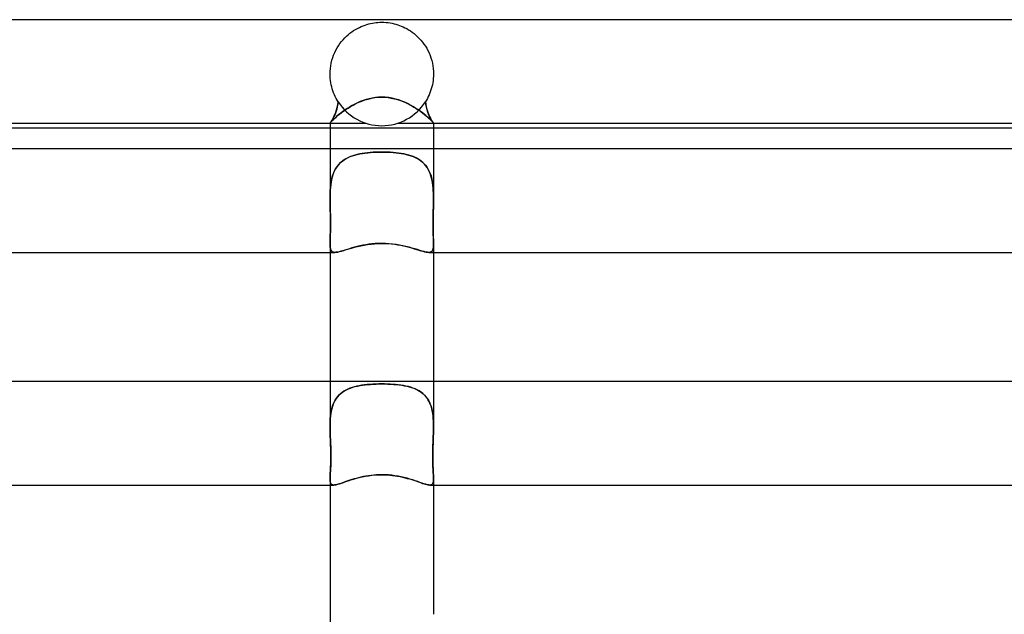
# Model space of a CAD drawing. Header units: millimetres. Extents: x -247 to 247, y -2 to 180.
# Tile 42 of 58: x -14 to 24, y 157 to 180. Entities that reach past the tile are written whole.
import ezdxf

# ---------------------------------------------------------------- set-up
doc = ezdxf.new("R2010")
doc.units = ezdxf.units.MM
doc.layers.add('HIDDEN', color=7, linetype='Continuous')
doc.layers.add('THICK', color=7, linetype='Continuous')

msp = doc.modelspace()

# ---------------------------------------------------------------- linework, layer by layer
at = {"layer": 'HIDDEN'}
for p, q in [((-0.941, 179.665), (-0.867, 179.702)), ((-0.867, 179.702), (-0.793, 179.736)), ((-0.793, 179.736), (-0.719, 179.766)), ((-0.719, 179.766), (-0.646, 179.793)), ((-0.646, 179.793), (-0.573, 179.816)), ((-0.573, 179.816), (-0.501, 179.836)), ((-0.501, 179.836), (-0.43, 179.853)), ((-0.43, 179.853), (-0.36, 179.867)), ((-0.36, 179.867), (-0.29, 179.879)), ((-0.29, 179.879), (-0.221, 179.888)), ((-0.221, 179.888), (-0.148, 179.894)), ((-0.148, 179.894), (-0.074, 179.899)), ((-0.074, 179.899), (0, 179.9)), ((0, 179.9), (0.083, 179.898)), ((0.083, 179.898), (0.165, 179.893)), ((0.165, 179.893), (0.244, 179.885)), ((0.244, 179.885), (0.323, 179.874)), ((0.323, 179.874), (0.399, 179.86)), ((0.399, 179.86), (0.474, 179.843)), ((0.474, 179.843), (0.546, 179.824)), ((0.546, 179.824), (0.615, 179.803)), ((0.615, 179.803), (0.682, 179.78)), ((0.682, 179.78), (0.751, 179.754)), ((0.751, 179.754), (0.821, 179.724)), ((0.821, 179.724), (0.892, 179.69)), ((-1.434, 179.294), (-1.368, 179.359)), ((-1.368, 179.359), (-1.3, 179.42)), ((-1.3, 179.42), (-1.231, 179.477)), ((-1.231, 179.477), (-1.16, 179.529)), ((-1.16, 179.529), (-1.088, 179.578)), ((-1.088, 179.578), (-1.015, 179.624)), ((-1.015, 179.624), (-0.941, 179.665)), ((0.892, 179.69), (0.963, 179.653)), ((0.963, 179.653), (1.034, 179.612)), ((1.034, 179.612), (1.106, 179.566)), ((1.106, 179.566), (1.177, 179.517)), ((1.177, 179.517), (1.248, 179.463)), ((1.248, 179.463), (1.318, 179.404)), ((1.318, 179.404), (1.386, 179.342)), ((1.386, 179.342), (1.451, 179.277)), ((-1.728, 178.908), (-1.675, 178.993)), ((-1.675, 178.993), (-1.619, 179.074)), ((-1.619, 179.074), (-1.56, 179.151)), ((-1.56, 179.151), (-1.498, 179.225)), ((-1.498, 179.225), (-1.434, 179.294)), ((1.451, 179.277), (1.514, 179.207)), ((1.514, 179.207), (1.574, 179.134)), ((1.574, 179.134), (1.631, 179.057)), ((1.631, 179.057), (1.686, 178.976)), ((1.686, 178.976), (1.737, 178.892)), ((-1.898, 178.531), (-1.862, 178.63)), ((-1.862, 178.63), (-1.821, 178.726)), ((-1.821, 178.726), (-1.776, 178.819)), ((-1.776, 178.819), (-1.728, 178.908)), ((1.737, 178.892), (1.784, 178.804)), ((1.784, 178.804), (1.827, 178.713)), ((1.827, 178.713), (1.866, 178.618)), ((1.866, 178.618), (1.901, 178.521)), ((-1.989, 178.11), (-1.975, 178.218)), ((-1.975, 178.218), (-1.954, 178.324)), ((-1.954, 178.324), (-1.929, 178.429)), ((-1.929, 178.429), (-1.898, 178.531)), ((1.901, 178.521), (1.931, 178.421)), ((1.931, 178.421), (1.956, 178.318)), ((1.956, 178.318), (1.975, 178.213)), ((1.975, 178.213), (1.989, 178.107)), ((-2, 177.933), (-1.999, 177.95)), ((-2, 177.917), (-2, 177.933)), ((-2, 177.9), (-2, 177.917)), ((-1.998, 177.815), (-2, 177.9)), ((-1.999, 177.967), (-1.998, 177.983)), ((-1.999, 177.95), (-1.999, 177.967)), ((-1.998, 177.983), (-1.997, 178)), ((-1.993, 177.73), (-1.998, 177.815)), ((-1.997, 178), (-1.989, 178.11)), ((1.989, 178.107), (1.997, 178)), ((1.998, 177.814), (1.993, 177.729)), ((1.997, 178), (1.998, 177.983)), ((1.998, 177.983), (1.999, 177.967)), ((2, 177.9), (1.998, 177.814)), ((1.999, 177.967), (1.999, 177.95)), ((1.999, 177.95), (2, 177.933)), ((2, 177.933), (2, 177.917)), ((2, 177.917), (2, 177.9)), ((-1.984, 177.645), (-1.993, 177.73)), ((-1.971, 177.561), (-1.984, 177.645)), ((-1.955, 177.479), (-1.971, 177.561)), ((-1.936, 177.398), (-1.955, 177.479)), ((1.955, 177.478), (1.936, 177.398)), ((1.971, 177.56), (1.955, 177.478)), ((1.984, 177.644), (1.971, 177.56)), ((1.993, 177.729), (1.984, 177.644)), ((-1.914, 177.319), (-1.936, 177.398)), ((-1.889, 177.242), (-1.914, 177.319)), ((-1.861, 177.167), (-1.889, 177.242)), ((-1.831, 177.095), (-1.861, 177.167)), ((-1.798, 177.024), (-1.831, 177.095)), ((1.83, 177.094), (1.798, 177.024)), ((1.861, 177.167), (1.83, 177.094)), ((1.889, 177.242), (1.861, 177.167)), ((1.914, 177.319), (1.889, 177.242)), ((1.936, 177.398), (1.914, 177.319)), ((-1.763, 176.956), (-1.798, 177.024)), ((-1.726, 176.89), (-1.763, 176.956)), ((-1.687, 176.826), (-1.726, 176.89)), ((-1.725, 176.61), (-1.704, 176.714)), ((-1.702, 176.727), (-1.72, 176.632)), ((-1.704, 176.714), (-1.687, 176.826)), ((-1.687, 176.826), (-1.702, 176.727)), ((-1.205, 176.643), (-1.104, 176.7)), ((-1.104, 176.7), (-0.998, 176.754)), ((-0.998, 176.754), (-0.888, 176.805)), ((-0.888, 176.805), (-0.773, 176.852)), ((-0.773, 176.852), (-0.654, 176.895)), ((-0.654, 176.895), (-0.529, 176.932)), ((-0.529, 176.932), (-0.401, 176.962)), ((-0.401, 176.962), (-0.268, 176.984)), ((-0.268, 176.984), (-0.134, 176.998)), ((-0.134, 176.998), (0, 177.003)), ((0, 177.003), (0.122, 176.999)), ((0.122, 176.999), (0.244, 176.987)), ((0.244, 176.987), (0.366, 176.969)), ((0.366, 176.969), (0.486, 176.943)), ((0.486, 176.943), (0.604, 176.91)), ((0.604, 176.91), (0.719, 176.872)), ((0.719, 176.872), (0.831, 176.829)), ((0.831, 176.829), (0.94, 176.782)), ((0.94, 176.782), (1.044, 176.731)), ((1.044, 176.731), (1.146, 176.677)), ((1.146, 176.677), (1.243, 176.62)), ((1.726, 176.889), (1.687, 176.826)), ((1.704, 176.714), (1.687, 176.826)), ((1.687, 176.826), (1.702, 176.727)), ((1.702, 176.727), (1.72, 176.632)), ((1.725, 176.61), (1.704, 176.714)), ((1.763, 176.955), (1.726, 176.889)), ((1.798, 177.024), (1.763, 176.955)), ((-1.866, 176.217), (-1.837, 176.28)), ((-1.821, 176.315), (-1.85, 176.252)), ((-1.837, 176.28), (-1.807, 176.351)), ((-1.794, 176.385), (-1.821, 176.315)), ((-1.807, 176.351), (-1.778, 176.429)), ((-1.767, 176.461), (-1.794, 176.385)), ((-1.778, 176.429), (-1.75, 176.515)), ((-1.769, 176.234), (-1.706, 176.288)), ((-1.742, 176.544), (-1.767, 176.461)), ((-1.75, 176.515), (-1.725, 176.61)), ((-1.72, 176.632), (-1.742, 176.544)), ((-1.706, 176.288), (-1.637, 176.345)), ((-1.637, 176.345), (-1.562, 176.404)), ((-1.562, 176.404), (-1.481, 176.464)), ((-1.481, 176.464), (-1.394, 176.524)), ((-1.394, 176.524), (-1.302, 176.584)), ((-1.302, 176.584), (-1.205, 176.643)), ((1.243, 176.62), (1.335, 176.563)), ((1.335, 176.563), (1.423, 176.504)), ((1.423, 176.504), (1.506, 176.445)), ((1.506, 176.445), (1.584, 176.387)), ((1.584, 176.387), (1.656, 176.33)), ((1.656, 176.33), (1.721, 176.275)), ((1.72, 176.632), (1.742, 176.544)), ((1.721, 176.275), (1.78, 176.224)), ((1.75, 176.515), (1.725, 176.61)), ((1.742, 176.544), (1.767, 176.461)), ((1.778, 176.429), (1.75, 176.515)), ((1.767, 176.461), (1.794, 176.385)), ((1.807, 176.351), (1.778, 176.429)), ((1.794, 176.385), (1.821, 176.315)), ((1.837, 176.28), (1.807, 176.351)), ((1.821, 176.315), (1.85, 176.252)), ((1.866, 176.217), (1.837, 176.28)), ((-2, 176), (-1.995, 176.006)), ((-1.995, 176.005), (-2, 176)), ((-2, 176), (-1.997, 176.005)), ((-2, 176), (-2, 176)), ((-2, 176), (-2, 176)), ((-2, 176), (-2, 176)), ((-2, 176), (-2, 176)), ((-2, 176), (-2, 176)), ((-2, 176), (-2, 176)), ((-2, 176), (-2, 176)), ((-2, 176), (-2, 176)), ((-2, 176), (-2, 176)), ((-2, 176), (-2, 176)), ((-2, 176), (-2, 176)), ((-2, 176), (-2, 176)), ((-2, 176), (-0.625, 176)), ((-1.997, 176.005), (-1.987, 176.017)), ((-1.995, 176.006), (-1.984, 176.02)), ((-1.985, 176.018), (-1.995, 176.005)), ((-1.987, 176.017), (-1.969, 176.037)), ((-1.97, 176.039), (-1.985, 176.018)), ((-1.984, 176.02), (-1.968, 176.043)), ((-1.952, 176.067), (-1.97, 176.039)), ((-1.969, 176.037), (-1.945, 176.065)), ((-1.968, 176.043), (-1.947, 176.074)), ((-1.929, 176.102), (-1.952, 176.067)), ((-1.947, 176.074), (-1.922, 176.114)), ((-1.945, 176.065), (-1.912, 176.099)), ((-1.904, 176.145), (-1.929, 176.102)), ((-1.922, 176.114), (-1.895, 176.162)), ((-1.912, 176.099), (-1.872, 176.139)), ((-1.878, 176.195), (-1.904, 176.145)), ((-1.895, 176.162), (-1.866, 176.217)), ((-1.85, 176.252), (-1.878, 176.195)), ((-1.872, 176.139), (-1.824, 176.184)), ((-1.824, 176.184), (-1.769, 176.234)), ((0.625, 176), (2, 176)), ((1.78, 176.224), (1.833, 176.176)), ((1.833, 176.176), (1.878, 176.132)), ((1.85, 176.252), (1.878, 176.195)), ((1.895, 176.162), (1.866, 176.217)), ((1.878, 176.195), (1.904, 176.145)), ((1.878, 176.132), (1.917, 176.094)), ((1.922, 176.114), (1.895, 176.162)), ((1.904, 176.145), (1.929, 176.102)), ((1.917, 176.094), (1.948, 176.061)), ((1.947, 176.074), (1.922, 176.114)), ((1.929, 176.102), (1.952, 176.067)), ((1.968, 176.043), (1.947, 176.074)), ((1.948, 176.061), (1.971, 176.035)), ((1.952, 176.067), (1.97, 176.039)), ((1.984, 176.02), (1.968, 176.043)), ((1.97, 176.039), (1.985, 176.018)), ((1.971, 176.035), (1.988, 176.016)), ((1.995, 176.006), (1.984, 176.02)), ((1.985, 176.018), (1.995, 176.005)), ((1.988, 176.016), (1.997, 176.004)), ((2, 176), (1.995, 176.006)), ((1.995, 176.005), (2, 176)), ((1.997, 176.004), (2, 176)), ((2, 176), (2, 176)), ((2, 176), (2, 176)), ((2, 176), (2, 176)), ((2, 176), (2, 176)), ((2, 176), (2, 176)), ((2, 176), (2, 176)), ((2, 176), (2, 176)), ((2, 176), (2, 176)), ((2, 176), (2, 176)), ((2, 176), (2, 176)), ((2, 176), (2, 176)), ((2, 176), (2, 176)), ((0, 175.8), (-2, 175.8)), ((2, 175.8), (0, 175.8)), ((-2, 175), (-2, 173.089)), ((-1.131, 174.734), (-1.041, 174.762)), ((-1.038, 174.763), (-1.125, 174.736)), ((-1.041, 174.762), (-0.947, 174.787)), ((-0.947, 174.787), (-1.038, 174.763)), ((-0.947, 174.787), (-0.851, 174.808)), ((-0.853, 174.808), (-0.947, 174.787)), ((-0.756, 174.825), (-0.853, 174.808)), ((-0.851, 174.808), (-0.751, 174.826)), ((-0.655, 174.84), (-0.756, 174.825)), ((-0.751, 174.826), (-0.649, 174.841)), ((-0.552, 174.853), (-0.655, 174.84)), ((-0.649, 174.841), (-0.544, 174.854)), ((-0.446, 174.863), (-0.552, 174.853)), ((-0.544, 174.854), (-0.438, 174.863)), ((-0.338, 174.871), (-0.446, 174.863)), ((-0.438, 174.863), (-0.329, 174.871)), ((-0.227, 174.876), (-0.338, 174.871)), ((-0.329, 174.871), (-0.22, 174.876)), ((-0.115, 174.879), (-0.227, 174.876)), ((-0.22, 174.876), (-0.11, 174.879)), ((0, 174.88), (-0.115, 174.879)), ((-0.11, 174.879), (0, 174.88)), ((0.11, 174.879), (0, 174.88)), ((0, 174.88), (0.115, 174.879)), ((0.22, 174.876), (0.11, 174.879)), ((0.115, 174.879), (0.227, 174.876)), ((0.329, 174.871), (0.22, 174.876)), ((0.227, 174.876), (0.338, 174.871)), ((0.438, 174.863), (0.329, 174.871)), ((0.338, 174.871), (0.446, 174.863)), ((0.544, 174.854), (0.438, 174.863)), ((0.446, 174.863), (0.552, 174.853)), ((0.649, 174.841), (0.544, 174.854)), ((0.552, 174.853), (0.655, 174.84)), ((0.751, 174.826), (0.649, 174.841)), ((0.655, 174.84), (0.755, 174.825)), ((0.851, 174.808), (0.751, 174.826)), ((0.755, 174.825), (0.852, 174.808)), ((0.947, 174.787), (0.851, 174.808)), ((0.852, 174.808), (0.947, 174.787)), ((1.041, 174.762), (0.947, 174.787)), ((0.947, 174.787), (1.038, 174.763)), ((1.038, 174.763), (1.125, 174.736)), ((1.131, 174.734), (1.041, 174.762)), ((2, 175), (2, 173.089)), ((-1.688, 174.373), (-1.739, 174.307)), ((-1.705, 174.352), (-1.65, 174.417)), ((-1.633, 174.435), (-1.688, 174.373)), ((-1.65, 174.417), (-1.59, 174.476)), ((-1.573, 174.491), (-1.633, 174.435)), ((-1.59, 174.476), (-1.525, 174.531)), ((-1.508, 174.543), (-1.573, 174.491)), ((-1.525, 174.531), (-1.455, 174.58)), ((-1.44, 174.59), (-1.508, 174.543)), ((-1.455, 174.58), (-1.38, 174.625)), ((-1.367, 174.633), (-1.44, 174.59)), ((-1.38, 174.625), (-1.301, 174.666)), ((-1.29, 174.671), (-1.367, 174.633)), ((-1.301, 174.666), (-1.218, 174.702)), ((-1.21, 174.706), (-1.29, 174.671)), ((-1.218, 174.702), (-1.131, 174.734)), ((-1.125, 174.736), (-1.21, 174.706)), ((1.125, 174.736), (1.209, 174.706)), ((1.218, 174.702), (1.131, 174.734)), ((1.209, 174.706), (1.29, 174.671)), ((1.301, 174.666), (1.218, 174.702)), ((1.29, 174.671), (1.367, 174.633)), ((1.38, 174.625), (1.301, 174.666)), ((1.367, 174.633), (1.44, 174.59)), ((1.455, 174.58), (1.38, 174.625)), ((1.44, 174.59), (1.508, 174.543)), ((1.525, 174.531), (1.455, 174.58)), ((1.508, 174.543), (1.572, 174.492)), ((1.59, 174.476), (1.525, 174.531)), ((1.572, 174.492), (1.632, 174.435)), ((1.65, 174.417), (1.59, 174.476)), ((1.632, 174.435), (1.688, 174.374)), ((1.705, 174.352), (1.65, 174.417)), ((1.688, 174.374), (1.739, 174.307)), ((-1.893, 173.994), (-1.919, 173.904)), ((-1.902, 173.965), (-1.872, 174.051)), ((-1.861, 174.078), (-1.893, 173.994)), ((-1.872, 174.051), (-1.838, 174.133)), ((-1.826, 174.159), (-1.861, 174.078)), ((-1.838, 174.133), (-1.799, 174.21)), ((-1.785, 174.235), (-1.826, 174.159)), ((-1.799, 174.21), (-1.755, 174.283)), ((-1.739, 174.307), (-1.785, 174.235)), ((-1.755, 174.283), (-1.705, 174.352)), ((1.755, 174.283), (1.705, 174.352)), ((1.739, 174.307), (1.785, 174.235)), ((1.799, 174.21), (1.755, 174.283)), ((1.785, 174.235), (1.825, 174.159)), ((1.838, 174.133), (1.799, 174.21)), ((1.825, 174.159), (1.861, 174.079)), ((1.872, 174.051), (1.838, 174.133)), ((1.861, 174.079), (1.892, 173.994)), ((1.902, 173.965), (1.872, 174.051)), ((1.892, 173.994), (1.919, 173.905)), ((-1.973, 173.617), (-1.984, 173.515)), ((-1.976, 173.592), (-1.963, 173.689)), ((-1.959, 173.715), (-1.973, 173.617)), ((-1.963, 173.689), (-1.947, 173.783)), ((-1.941, 173.811), (-1.959, 173.715)), ((-1.947, 173.783), (-1.927, 173.875)), ((-1.919, 173.904), (-1.941, 173.811)), ((-1.927, 173.875), (-1.902, 173.965)), ((1.927, 173.875), (1.902, 173.965)), ((1.919, 173.905), (1.941, 173.812)), ((1.947, 173.783), (1.927, 173.875)), ((1.941, 173.812), (1.959, 173.716)), ((1.963, 173.689), (1.947, 173.783)), ((1.959, 173.716), (1.973, 173.617)), ((1.976, 173.592), (1.963, 173.689)), ((1.973, 173.617), (1.984, 173.516)), ((-1.997, 173.305), (-1.999, 173.198)), ((-1.999, 173.19), (-1.997, 173.292)), ((-1.992, 173.411), (-1.997, 173.305)), ((-1.997, 173.292), (-1.993, 173.393)), ((-1.993, 173.393), (-1.986, 173.493)), ((-1.984, 173.515), (-1.992, 173.411)), ((-1.986, 173.493), (-1.976, 173.592)), ((1.986, 173.493), (1.976, 173.592)), ((1.984, 173.516), (1.992, 173.412)), ((1.993, 173.393), (1.986, 173.493)), ((1.992, 173.412), (1.997, 173.306)), ((1.997, 173.292), (1.993, 173.393)), ((1.997, 173.306), (1.999, 173.199)), ((1.999, 173.19), (1.997, 173.292)), ((-1.999, 173.198), (-2, 173.088)), ((-2, 173.088), (-1.999, 173.19)), ((-2, 173.074), (-2, 173.088)), ((-2, 173.088), (-2, 173.074)), ((-2, 173.059), (-2, 173.074)), ((-2, 173.074), (-2, 173.059)), ((-2, 173.044), (-2, 173.059)), ((-2, 173.059), (-2, 173.044)), ((-2, 173.029), (-2, 173.044)), ((-2, 173.044), (-2, 173.03)), ((-2, 173.03), (-2, 173.015)), ((-2, 173.015), (-2, 173.029)), ((-2, 173), (-2, 173.015)), ((-2, 173.015), (-2, 173)), ((-1.998, 172.875), (-2, 173)), ((-2, 173), (-1.997, 172.86)), ((-1.995, 172.749), (-1.998, 172.875)), ((-1.997, 172.86), (-1.994, 172.718)), ((1.997, 172.86), (1.994, 172.718)), ((1.995, 172.749), (1.998, 172.875)), ((2, 173), (1.997, 172.86)), ((1.998, 172.875), (2, 173)), ((1.999, 173.199), (2, 173.089)), ((2, 173.088), (1.999, 173.19)), ((2, 173.089), (2, 173.074)), ((2, 173.074), (2, 173.088)), ((2, 173.059), (2, 173.074)), ((2, 173.074), (2, 173.06)), ((2, 173.06), (2, 173.045)), ((2, 173.044), (2, 173.059)), ((2, 173.045), (2, 173.03)), ((2, 173.029), (2, 173.044)), ((2, 173.03), (2, 173.015)), ((2, 173.015), (2, 173.029)), ((2, 173), (2, 173.015)), ((2, 173.015), (2, 173)), ((-1.992, 172.623), (-1.995, 172.749)), ((-1.994, 172.718), (-1.991, 172.577)), ((-1.989, 172.496), (-1.992, 172.623)), ((-1.991, 172.577), (-1.987, 172.438)), ((-1.986, 172.371), (-1.989, 172.496)), ((1.986, 172.371), (1.989, 172.496)), ((1.991, 172.577), (1.987, 172.438)), ((1.989, 172.496), (1.992, 172.623)), ((1.994, 172.718), (1.991, 172.577)), ((1.992, 172.623), (1.995, 172.749)), ((-1.987, 172.438), (-1.985, 172.301)), ((-1.984, 172.246), (-1.986, 172.371)), ((-1.985, 172.301), (-1.983, 172.168)), ((-1.983, 172.122), (-1.984, 172.246)), ((-1.983, 172.168), (-1.983, 172.038)), ((-1.983, 172.003), (-1.983, 172.122)), ((1.985, 172.301), (1.983, 172.168)), ((1.983, 172.122), (1.984, 172.246)), ((1.983, 172.168), (1.983, 172.038)), ((1.983, 172.003), (1.983, 172.122)), ((1.984, 172.246), (1.986, 172.371)), ((1.987, 172.438), (1.985, 172.301)), ((-1.987, 171.796), (-1.99, 171.686)), ((-1.99, 171.676), (-1.987, 171.779)), ((-1.984, 171.913), (-1.987, 171.796)), ((-1.987, 171.779), (-1.985, 171.888)), ((-1.985, 171.888), (-1.983, 172.003)), ((-1.983, 172.038), (-1.984, 171.913)), ((1.983, 172.038), (1.984, 171.913)), ((1.985, 171.888), (1.983, 172.003)), ((1.984, 171.913), (1.987, 171.796)), ((1.987, 171.779), (1.985, 171.888)), ((1.987, 171.796), (1.99, 171.686)), ((1.99, 171.676), (1.987, 171.779)), ((-1.999, 171.406), (-2, 171.328)), ((-2, 171.328), (-1.999, 171.404)), ((-1.999, 171.258), (-2, 171.328)), ((-2, 171.328), (-1.999, 171.252)), ((-2, 171.328), (-2, 171)), ((-1.997, 171.491), (-1.999, 171.406)), ((-1.999, 171.404), (-1.997, 171.488)), ((-1.993, 171.585), (-1.997, 171.491)), ((-1.997, 171.488), (-1.994, 171.579)), ((-1.994, 171.579), (-1.99, 171.676)), ((-1.99, 171.686), (-1.993, 171.585)), ((-0.551, 171.305), (-0.416, 171.323)), ((-0.416, 171.323), (-0.279, 171.336)), ((-0.279, 171.336), (-0.14, 171.344)), ((-0.14, 171.344), (0, 171.347)), ((0, 171.347), (0.129, 171.345)), ((0.129, 171.345), (0.257, 171.338)), ((0.257, 171.338), (0.381, 171.326)), ((0.381, 171.326), (0.503, 171.312)), ((1.99, 171.686), (1.993, 171.585)), ((1.994, 171.579), (1.99, 171.676)), ((1.993, 171.585), (1.997, 171.491)), ((1.997, 171.488), (1.994, 171.579)), ((1.997, 171.491), (1.999, 171.406)), ((1.999, 171.404), (1.997, 171.488)), ((1.999, 171.406), (2, 171.328)), ((2, 171.328), (1.999, 171.404)), ((1.999, 171.258), (2, 171.328)), ((2, 171.328), (1.999, 171.252)), ((2, 171.328), (2, 171)), ((-1.995, 171.197), (-1.999, 171.258)), ((-1.999, 171.252), (-1.993, 171.186)), ((-1.987, 171.144), (-1.995, 171.197)), ((-1.993, 171.186), (-1.983, 171.129)), ((-1.974, 171.099), (-1.987, 171.144)), ((-1.983, 171.129), (-1.967, 171.082)), ((-1.956, 171.062), (-1.974, 171.099)), ((-1.967, 171.082), (-1.944, 171.046)), ((-1.933, 171.035), (-1.956, 171.062)), ((-1.944, 171.046), (-1.912, 171.02)), ((-1.902, 171.015), (-1.933, 171.035)), ((-1.912, 171.02), (-1.871, 171.005)), ((-1.865, 171.004), (-1.902, 171.015)), ((-1.871, 171.005), (-1.821, 171)), ((-1.82, 171), (-1.865, 171.004)), ((-1.821, 171), (-1.767, 171.003)), ((-1.767, 171.003), (-1.705, 171.014)), ((-1.705, 171.014), (-1.635, 171.03)), ((-1.635, 171.03), (-1.556, 171.051)), ((-1.556, 171.051), (-1.47, 171.077)), ((-1.47, 171.077), (-1.376, 171.105)), ((-1.376, 171.105), (-1.275, 171.136)), ((-1.275, 171.136), (-1.167, 171.167)), ((-1.167, 171.167), (-1.053, 171.198)), ((-1.053, 171.198), (-0.934, 171.229)), ((-0.934, 171.229), (-0.811, 171.257)), ((-0.811, 171.257), (-0.683, 171.283)), ((-0.683, 171.283), (-0.551, 171.305)), ((0.503, 171.312), (0.621, 171.293)), ((0.621, 171.293), (0.736, 171.273)), ((0.736, 171.273), (0.846, 171.249)), ((0.846, 171.249), (0.953, 171.224)), ((0.953, 171.224), (1.056, 171.197)), ((1.056, 171.197), (1.156, 171.17)), ((1.156, 171.17), (1.251, 171.142)), ((1.251, 171.142), (1.343, 171.115)), ((1.343, 171.115), (1.429, 171.089)), ((1.429, 171.089), (1.51, 171.065)), ((1.51, 171.065), (1.584, 171.043)), ((1.584, 171.043), (1.653, 171.025)), ((1.653, 171.025), (1.715, 171.012)), ((1.715, 171.012), (1.771, 171.003)), ((1.771, 171.003), (1.82, 171)), ((1.82, 171), (1.865, 171.004)), ((1.871, 171.005), (1.821, 171)), ((1.865, 171.004), (1.902, 171.015)), ((1.912, 171.02), (1.871, 171.005)), ((1.902, 171.015), (1.933, 171.035)), ((1.944, 171.046), (1.912, 171.02)), ((1.933, 171.035), (1.956, 171.062)), ((1.967, 171.082), (1.944, 171.046)), ((1.956, 171.062), (1.974, 171.099)), ((1.983, 171.129), (1.967, 171.082)), ((1.974, 171.099), (1.987, 171.144)), ((1.993, 171.186), (1.983, 171.129)), ((1.987, 171.144), (1.995, 171.197)), ((1.999, 171.252), (1.993, 171.186)), ((1.995, 171.197), (1.999, 171.258)), ((-2, 166), (-2, 164.259)), ((2, 166), (2, 164.259)), ((-1.464, 165.63), (-1.532, 165.583)), ((-1.517, 165.594), (-1.446, 165.641)), ((-1.391, 165.671), (-1.464, 165.63)), ((-1.446, 165.641), (-1.37, 165.682)), ((-1.315, 165.709), (-1.391, 165.671)), ((-1.37, 165.682), (-1.291, 165.719)), ((-1.234, 165.742), (-1.315, 165.709)), ((-1.291, 165.719), (-1.207, 165.752)), ((-1.149, 165.772), (-1.234, 165.742)), ((-1.207, 165.752), (-1.12, 165.781)), ((-1.061, 165.798), (-1.149, 165.772)), ((-1.12, 165.781), (-1.029, 165.807)), ((-0.969, 165.821), (-1.061, 165.798)), ((-1.029, 165.807), (-0.935, 165.829)), ((-0.874, 165.841), (-0.969, 165.821)), ((-0.935, 165.829), (-0.839, 165.847)), ((-0.776, 165.858), (-0.874, 165.841)), ((-0.839, 165.847), (-0.74, 165.863)), ((-0.674, 165.872), (-0.776, 165.858)), ((-0.74, 165.863), (-0.638, 165.876)), ((-0.569, 165.884), (-0.674, 165.872)), ((-0.638, 165.876), (-0.535, 165.887)), ((-0.46, 165.893), (-0.569, 165.884)), ((-0.535, 165.887), (-0.43, 165.895)), ((-0.349, 165.901), (-0.46, 165.893)), ((-0.43, 165.895), (-0.324, 165.902)), ((-0.235, 165.906), (-0.349, 165.901)), ((-0.324, 165.902), (-0.216, 165.906)), ((-0.119, 165.909), (-0.235, 165.906)), ((-0.216, 165.906), (-0.108, 165.909)), ((0, 165.91), (-0.119, 165.909)), ((-0.108, 165.909), (0, 165.91)), ((0.108, 165.909), (0, 165.91)), ((0, 165.91), (0.119, 165.909)), ((0.216, 165.906), (0.108, 165.909)), ((0.119, 165.909), (0.235, 165.906)), ((0.324, 165.902), (0.216, 165.906)), ((0.235, 165.906), (0.349, 165.901)), ((0.43, 165.895), (0.324, 165.902)), ((0.349, 165.901), (0.46, 165.893)), ((0.535, 165.887), (0.43, 165.895)), ((0.46, 165.893), (0.569, 165.884)), ((0.638, 165.876), (0.535, 165.887)), ((0.569, 165.884), (0.674, 165.872)), ((0.74, 165.863), (0.638, 165.876)), ((0.674, 165.872), (0.776, 165.858)), ((0.839, 165.847), (0.74, 165.863)), ((0.776, 165.858), (0.874, 165.841)), ((0.935, 165.829), (0.839, 165.847)), ((0.874, 165.841), (0.969, 165.821)), ((1.029, 165.807), (0.935, 165.829)), ((0.969, 165.821), (1.061, 165.798)), ((1.12, 165.781), (1.029, 165.807)), ((1.061, 165.798), (1.149, 165.772)), ((1.207, 165.752), (1.12, 165.781)), ((1.149, 165.772), (1.234, 165.742)), ((1.291, 165.719), (1.207, 165.752)), ((1.234, 165.742), (1.315, 165.709)), ((1.37, 165.682), (1.291, 165.719)), ((1.315, 165.709), (1.391, 165.671)), ((1.446, 165.641), (1.37, 165.682)), ((1.391, 165.671), (1.464, 165.63)), ((1.517, 165.594), (1.446, 165.641)), ((1.464, 165.63), (1.532, 165.583)), ((-1.804, 165.279), (-1.843, 165.204)), ((-1.84, 165.211), (-1.799, 165.287)), ((-1.759, 165.35), (-1.804, 165.279)), ((-1.799, 165.287), (-1.753, 165.359)), ((-1.709, 165.416), (-1.759, 165.35)), ((-1.753, 165.359), (-1.702, 165.425)), ((-1.655, 165.477), (-1.709, 165.416)), ((-1.702, 165.425), (-1.645, 165.486)), ((-1.596, 165.533), (-1.655, 165.477)), ((-1.645, 165.486), (-1.584, 165.543)), ((-1.532, 165.583), (-1.596, 165.533)), ((-1.584, 165.543), (-1.517, 165.594)), ((1.584, 165.543), (1.517, 165.594)), ((1.532, 165.583), (1.596, 165.533)), ((1.645, 165.486), (1.584, 165.543)), ((1.596, 165.533), (1.655, 165.477)), ((1.702, 165.425), (1.645, 165.486)), ((1.655, 165.477), (1.709, 165.416)), ((1.753, 165.359), (1.702, 165.425)), ((1.709, 165.416), (1.759, 165.35)), ((1.799, 165.287), (1.753, 165.359)), ((1.759, 165.35), (1.804, 165.279)), ((1.84, 165.211), (1.799, 165.287)), ((1.804, 165.279), (1.843, 165.205)), ((-1.952, 164.862), (-1.969, 164.767)), ((-1.968, 164.769), (-1.952, 164.865)), ((-1.952, 164.865), (-1.931, 164.957)), ((-1.932, 164.953), (-1.952, 164.862)), ((-1.907, 165.041), (-1.932, 164.953)), ((-1.931, 164.957), (-1.906, 165.046)), ((-1.878, 165.125), (-1.907, 165.041)), ((-1.906, 165.046), (-1.875, 165.131)), ((-1.843, 165.204), (-1.878, 165.125)), ((-1.875, 165.131), (-1.84, 165.211)), ((1.875, 165.131), (1.84, 165.211)), ((1.843, 165.205), (1.877, 165.125)), ((1.906, 165.046), (1.875, 165.131)), ((1.877, 165.125), (1.907, 165.041)), ((1.931, 164.957), (1.906, 165.046)), ((1.907, 165.041), (1.932, 164.953)), ((1.952, 164.865), (1.931, 164.957)), ((1.932, 164.953), (1.952, 164.862)), ((1.968, 164.769), (1.952, 164.865)), ((1.952, 164.862), (1.969, 164.767)), ((-1.999, 164.365), (-1.996, 164.469)), ((-1.996, 164.469), (-1.999, 164.365)), ((-1.996, 164.469), (-1.99, 164.571)), ((-1.99, 164.571), (-1.996, 164.469)), ((-1.99, 164.571), (-1.981, 164.672)), ((-1.981, 164.67), (-1.99, 164.571)), ((-1.981, 164.672), (-1.968, 164.769)), ((-1.969, 164.767), (-1.981, 164.67)), ((1.981, 164.672), (1.968, 164.769)), ((1.969, 164.767), (1.981, 164.67)), ((1.99, 164.571), (1.981, 164.672)), ((1.981, 164.67), (1.99, 164.571)), ((1.996, 164.469), (1.99, 164.571)), ((1.99, 164.571), (1.996, 164.469)), ((1.999, 164.365), (1.996, 164.469)), ((1.996, 164.469), (1.999, 164.365)), ((-2, 164.259), (-1.999, 164.365)), ((-1.999, 164.365), (-2, 164.259)), ((-2, 164.217), (-2, 164.259)), ((-2, 164.259), (-2, 164.217)), ((-2, 164.174), (-2, 164.217)), ((-2, 164.217), (-1.999, 164.174)), ((-1.999, 164.13), (-2, 164.174)), ((-1.999, 164.174), (-1.999, 164.131)), ((-1.999, 164.131), (-1.998, 164.087)), ((-1.998, 164.087), (-1.999, 164.13)), ((-1.997, 164.044), (-1.998, 164.087)), ((-1.998, 164.087), (-1.997, 164.044)), ((1.997, 164.044), (1.998, 164.087)), ((1.998, 164.087), (1.997, 164.044)), ((1.999, 164.131), (1.998, 164.087)), ((1.998, 164.087), (1.999, 164.13)), ((2, 164.259), (1.999, 164.365)), ((1.999, 164.365), (2, 164.26)), ((2, 164.217), (1.999, 164.174)), ((1.999, 164.13), (2, 164.174)), ((1.999, 164.174), (1.999, 164.131)), ((2, 164.26), (2, 164.217)), ((2, 164.217), (2, 164.259)), ((2, 164.174), (2, 164.217)), ((-1.996, 164), (-1.997, 164.044)), ((-1.997, 164.044), (-1.996, 164)), ((-1.992, 163.884), (-1.996, 164)), ((-1.996, 164), (-1.991, 163.872)), ((-1.987, 163.767), (-1.992, 163.884)), ((-1.991, 163.872), (-1.986, 163.742)), ((-1.982, 163.65), (-1.987, 163.767)), ((-1.986, 163.742), (-1.981, 163.612)), ((1.986, 163.742), (1.981, 163.612)), ((1.982, 163.65), (1.987, 163.767)), ((1.991, 163.872), (1.986, 163.742)), ((1.987, 163.767), (1.992, 163.884)), ((1.996, 164), (1.991, 163.872)), ((1.992, 163.884), (1.996, 164)), ((1.996, 164), (1.997, 164.044)), ((1.997, 164.044), (1.996, 164)), ((-1.978, 163.535), (-1.982, 163.65)), ((-1.981, 163.612), (-1.976, 163.481)), ((-1.975, 163.422), (-1.978, 163.535)), ((-1.976, 163.481), (-1.972, 163.35)), ((-1.972, 163.31), (-1.975, 163.422)), ((-1.972, 163.35), (-1.97, 163.22)), ((1.972, 163.35), (1.97, 163.22)), ((1.976, 163.481), (1.972, 163.35)), ((1.972, 163.31), (1.975, 163.422)), ((1.975, 163.422), (1.978, 163.535)), ((1.981, 163.612), (1.976, 163.481)), ((1.978, 163.535), (1.982, 163.65)), ((-1.97, 163.201), (-1.972, 163.31)), ((-1.97, 162.966), (-1.972, 162.849)), ((-1.971, 162.892), (-1.969, 162.991)), ((-1.97, 163.22), (-1.969, 163.091)), ((-1.969, 163.094), (-1.97, 163.201)), ((-1.969, 163.091), (-1.97, 162.966)), ((-1.969, 162.991), (-1.969, 163.094)), ((1.97, 163.22), (1.969, 163.091)), ((1.969, 163.094), (1.97, 163.201)), ((1.969, 162.991), (1.969, 163.094)), ((1.969, 163.091), (1.97, 162.966)), ((1.971, 162.892), (1.969, 162.991)), ((1.97, 163.201), (1.972, 163.31)), ((1.97, 162.966), (1.972, 162.849)), ((-1.981, 162.637), (-1.986, 162.542)), ((-1.986, 162.55), (-1.982, 162.628)), ((-1.982, 162.628), (-1.978, 162.711)), ((-1.976, 162.739), (-1.981, 162.637)), ((-1.978, 162.711), (-1.974, 162.799)), ((-1.972, 162.849), (-1.976, 162.739)), ((-1.974, 162.799), (-1.971, 162.892)), ((1.974, 162.799), (1.971, 162.892)), ((1.972, 162.849), (1.976, 162.739)), ((1.978, 162.711), (1.974, 162.799)), ((1.976, 162.739), (1.981, 162.637)), ((1.982, 162.628), (1.978, 162.711)), ((1.981, 162.637), (1.986, 162.542)), ((1.986, 162.55), (1.982, 162.628)), ((-1.999, 162.305), (-2, 162.241)), ((-2, 162.241), (-1.999, 162.292)), ((-1.999, 162.189), (-2, 162.241)), ((-2, 162.241), (-1.998, 162.176)), ((-2, 162.241), (-2, 162)), ((-1.996, 162.377), (-1.999, 162.305)), ((-1.999, 162.292), (-1.997, 162.349)), ((-1.995, 162.144), (-1.999, 162.189)), ((-1.997, 162.349), (-1.994, 162.411)), ((-1.991, 162.456), (-1.996, 162.377)), ((-1.994, 162.411), (-1.99, 162.478)), ((-1.986, 162.542), (-1.991, 162.456)), ((-1.99, 162.478), (-1.986, 162.55)), ((-1.295, 162.164), (-1.195, 162.196)), ((-1.195, 162.196), (-1.091, 162.229)), ((-1.091, 162.229), (-0.982, 162.26)), ((-0.982, 162.26), (-0.869, 162.29)), ((-0.869, 162.29), (-0.752, 162.317)), ((-0.752, 162.317), (-0.632, 162.341)), ((-0.632, 162.341), (-0.509, 162.362)), ((-0.509, 162.362), (-0.384, 162.378)), ((-0.384, 162.378), (-0.257, 162.39)), ((-0.257, 162.39), (-0.129, 162.398)), ((-0.129, 162.398), (0, 162.4)), ((0, 162.4), (0.104, 162.399)), ((0.104, 162.399), (0.207, 162.394)), ((0.207, 162.394), (0.31, 162.386)), ((0.31, 162.386), (0.412, 162.375)), ((0.412, 162.375), (0.513, 162.361)), ((0.513, 162.361), (0.613, 162.345)), ((0.613, 162.345), (0.71, 162.326)), ((0.71, 162.326), (0.805, 162.305)), ((0.805, 162.305), (0.897, 162.282)), ((0.897, 162.282), (0.987, 162.259)), ((0.987, 162.259), (1.073, 162.234)), ((1.073, 162.234), (1.156, 162.209)), ((1.156, 162.209), (1.236, 162.183)), ((1.236, 162.183), (1.312, 162.158)), ((1.99, 162.478), (1.986, 162.55)), ((1.986, 162.542), (1.991, 162.456)), ((1.994, 162.411), (1.99, 162.478)), ((1.991, 162.456), (1.996, 162.377)), ((1.997, 162.349), (1.994, 162.411)), ((1.995, 162.144), (1.999, 162.189)), ((1.996, 162.377), (1.999, 162.305)), ((1.999, 162.292), (1.997, 162.349)), ((2, 162.241), (1.998, 162.176)), ((1.999, 162.305), (2, 162.241)), ((2, 162.241), (1.999, 162.292)), ((1.999, 162.189), (2, 162.241)), ((2, 162.241), (2, 162)), ((-1.998, 162.176), (-1.992, 162.122)), ((-1.988, 162.105), (-1.995, 162.144)), ((-1.992, 162.122), (-1.98, 162.078)), ((-1.978, 162.073), (-1.988, 162.105)), ((-1.98, 162.078), (-1.962, 162.043)), ((-1.964, 162.046), (-1.978, 162.073)), ((-1.945, 162.026), (-1.964, 162.046)), ((-1.962, 162.043), (-1.936, 162.019)), ((-1.922, 162.011), (-1.945, 162.026)), ((-1.936, 162.019), (-1.902, 162.005)), ((-1.893, 162.003), (-1.922, 162.011)), ((-1.902, 162.005), (-1.859, 162)), ((-1.859, 162), (-1.893, 162.003)), ((-1.859, 162), (-1.814, 162.003)), ((-1.814, 162.003), (-1.761, 162.013)), ((-1.761, 162.013), (-1.701, 162.028)), ((-1.701, 162.028), (-1.633, 162.049)), ((-1.633, 162.049), (-1.558, 162.074)), ((-1.558, 162.074), (-1.477, 162.102)), ((-1.477, 162.102), (-1.389, 162.132)), ((-1.389, 162.132), (-1.295, 162.164)), ((1.312, 162.158), (1.385, 162.133)), ((1.385, 162.133), (1.454, 162.109)), ((1.454, 162.109), (1.519, 162.087)), ((1.519, 162.087), (1.581, 162.066)), ((1.581, 162.066), (1.638, 162.047)), ((1.638, 162.047), (1.691, 162.031)), ((1.691, 162.031), (1.74, 162.018)), ((1.74, 162.018), (1.784, 162.008)), ((1.784, 162.008), (1.824, 162.002)), ((1.824, 162.002), (1.859, 162)), ((1.902, 162.005), (1.859, 162)), ((1.859, 162), (1.893, 162.003)), ((1.893, 162.003), (1.922, 162.011)), ((1.936, 162.019), (1.902, 162.005)), ((1.922, 162.011), (1.945, 162.026)), ((1.962, 162.043), (1.936, 162.019)), ((1.945, 162.026), (1.964, 162.046)), ((1.98, 162.078), (1.962, 162.043)), ((1.964, 162.046), (1.978, 162.073)), ((1.978, 162.073), (1.988, 162.105)), ((1.992, 162.122), (1.98, 162.078)), ((1.988, 162.105), (1.995, 162.144)), ((1.998, 162.176), (1.992, 162.122)), ((-2, 157), (-2, 155.409))]:
    msp.add_line(p, q, dxfattribs=at)
for start_param, end_param in [(2.137777, 3.141593), (3.141593, 4.145409)]:
    msp.add_ellipse((0, 177.9), major_axis=(0, 2), ratio=1, start_param=start_param, end_param=end_param, dxfattribs=at)
at = {"layer": 'THICK'}
for p, q in [((0, 180), (-148, 180)), ((148, 180), (0, 180)), ((-1.146, 176.677), (-1.243, 176.62)), ((-1.044, 176.731), (-1.146, 176.677)), ((-0.94, 176.782), (-1.044, 176.731)), ((-0.831, 176.829), (-0.94, 176.782)), ((-0.719, 176.872), (-0.831, 176.829)), ((-0.604, 176.91), (-0.719, 176.872)), ((-0.486, 176.943), (-0.604, 176.91)), ((-0.366, 176.969), (-0.486, 176.943)), ((-0.244, 176.987), (-0.366, 176.969)), ((-0.122, 176.999), (-0.244, 176.987)), ((0, 177.003), (-0.122, 176.999)), ((0.134, 176.998), (0, 177.003)), ((0.268, 176.984), (0.134, 176.998)), ((0.401, 176.962), (0.268, 176.984)), ((0.529, 176.932), (0.401, 176.962)), ((0.654, 176.895), (0.529, 176.932)), ((0.773, 176.852), (0.654, 176.895)), ((0.888, 176.805), (0.773, 176.852)), ((0.998, 176.754), (0.888, 176.805)), ((1.104, 176.7), (0.998, 176.754)), ((1.205, 176.643), (1.104, 176.7)), ((-1.721, 176.275), (-1.78, 176.224)), ((-1.656, 176.33), (-1.721, 176.275)), ((-1.584, 176.387), (-1.656, 176.33)), ((-1.506, 176.445), (-1.584, 176.387)), ((-1.423, 176.504), (-1.506, 176.445)), ((-1.335, 176.563), (-1.423, 176.504)), ((-1.243, 176.62), (-1.335, 176.563)), ((1.302, 176.584), (1.205, 176.643)), ((1.394, 176.524), (1.302, 176.584)), ((1.481, 176.464), (1.394, 176.524)), ((1.562, 176.404), (1.481, 176.464)), ((1.637, 176.345), (1.562, 176.404)), ((1.706, 176.288), (1.637, 176.345)), ((1.769, 176.234), (1.706, 176.288)), ((-127.16, 176), (-2, 176)), ((-1.997, 176.004), (-2, 176)), ((-2, 176), (-2, 175)), ((-1.988, 176.016), (-1.997, 176.004)), ((-1.971, 176.035), (-1.988, 176.016)), ((-1.948, 176.061), (-1.971, 176.035)), ((-1.917, 176.094), (-1.948, 176.061)), ((-1.878, 176.132), (-1.917, 176.094)), ((-1.833, 176.176), (-1.878, 176.132)), ((-1.78, 176.224), (-1.833, 176.176)), ((1.824, 176.184), (1.769, 176.234)), ((1.872, 176.139), (1.824, 176.184)), ((1.912, 176.099), (1.872, 176.139)), ((1.945, 176.065), (1.912, 176.099)), ((1.969, 176.037), (1.945, 176.065)), ((1.987, 176.017), (1.969, 176.037)), ((1.997, 176.005), (1.987, 176.017)), ((2, 176), (1.997, 176.005)), ((2, 176), (127.16, 176)), ((2, 176), (2, 175)), ((-2, 175.8), (-30, 175.8)), ((30, 175.8), (2, 175.8)), ((0, 175), (-151.5, 175)), ((151.5, 175), (0, 175)), ((-0.381, 171.326), (-0.503, 171.312)), ((-0.257, 171.338), (-0.381, 171.326)), ((-0.129, 171.345), (-0.257, 171.338)), ((0, 171.347), (-0.129, 171.345)), ((0.14, 171.344), (0, 171.347)), ((0.279, 171.336), (0.14, 171.344)), ((0.416, 171.323), (0.279, 171.336)), ((0.551, 171.305), (0.416, 171.323)), ((-130.284, 171), (-1.82, 171)), ((-2, 171), (-2, 166)), ((-1.771, 171.003), (-1.82, 171)), ((-1.715, 171.012), (-1.771, 171.003)), ((-1.653, 171.025), (-1.715, 171.012)), ((-1.584, 171.043), (-1.653, 171.025)), ((-1.51, 171.065), (-1.584, 171.043)), ((-1.429, 171.089), (-1.51, 171.065)), ((-1.343, 171.115), (-1.429, 171.089)), ((-1.251, 171.142), (-1.343, 171.115)), ((-1.156, 171.17), (-1.251, 171.142)), ((-1.056, 171.197), (-1.156, 171.17)), ((-0.953, 171.224), (-1.056, 171.197)), ((-0.846, 171.249), (-0.953, 171.224)), ((-0.736, 171.273), (-0.846, 171.249)), ((-0.621, 171.293), (-0.736, 171.273)), ((-0.503, 171.312), (-0.621, 171.293)), ((0.683, 171.283), (0.551, 171.305)), ((0.811, 171.257), (0.683, 171.283)), ((0.934, 171.229), (0.811, 171.257)), ((1.053, 171.198), (0.934, 171.229)), ((1.167, 171.167), (1.053, 171.198)), ((1.275, 171.136), (1.167, 171.167)), ((1.376, 171.105), (1.275, 171.136)), ((1.47, 171.077), (1.376, 171.105)), ((1.556, 171.051), (1.47, 171.077)), ((1.635, 171.03), (1.556, 171.051)), ((1.705, 171.014), (1.635, 171.03)), ((1.767, 171.003), (1.705, 171.014)), ((1.821, 171), (1.767, 171.003)), ((1.82, 171), (130.284, 171)), ((2, 171), (2, 166)), ((0, 166), (-156, 166)), ((156, 166), (0, 166)), ((-1.236, 162.183), (-1.312, 162.158)), ((-1.156, 162.209), (-1.236, 162.183)), ((-1.073, 162.234), (-1.156, 162.209)), ((-0.987, 162.259), (-1.073, 162.234)), ((-0.897, 162.282), (-0.987, 162.259)), ((-0.805, 162.305), (-0.897, 162.282)), ((-0.71, 162.326), (-0.805, 162.305)), ((-0.613, 162.345), (-0.71, 162.326)), ((-0.513, 162.361), (-0.613, 162.345)), ((-0.412, 162.375), (-0.513, 162.361)), ((-0.31, 162.386), (-0.412, 162.375)), ((-0.207, 162.394), (-0.31, 162.386)), ((-0.104, 162.399), (-0.207, 162.394)), ((0, 162.4), (-0.104, 162.399)), ((0.129, 162.398), (0, 162.4)), ((0.257, 162.391), (0.129, 162.398)), ((0.384, 162.378), (0.257, 162.391)), ((0.509, 162.362), (0.384, 162.378)), ((0.631, 162.341), (0.509, 162.362)), ((0.751, 162.317), (0.631, 162.341)), ((0.868, 162.29), (0.751, 162.317)), ((0.982, 162.26), (0.868, 162.29)), ((1.091, 162.229), (0.982, 162.26)), ((1.195, 162.196), (1.091, 162.229)), ((1.294, 162.164), (1.195, 162.196)), ((-134.161, 162), (-1.859, 162)), ((-2, 162), (-2, 157)), ((-1.824, 162.002), (-1.859, 162)), ((-1.784, 162.008), (-1.824, 162.002)), ((-1.74, 162.018), (-1.784, 162.008)), ((-1.691, 162.031), (-1.74, 162.018)), ((-1.638, 162.047), (-1.691, 162.031)), ((-1.581, 162.066), (-1.638, 162.047)), ((-1.519, 162.087), (-1.581, 162.066)), ((-1.454, 162.109), (-1.519, 162.087)), ((-1.385, 162.133), (-1.454, 162.109)), ((-1.312, 162.158), (-1.385, 162.133)), ((1.388, 162.132), (1.294, 162.164)), ((1.476, 162.102), (1.388, 162.132)), ((1.558, 162.074), (1.476, 162.102)), ((1.632, 162.049), (1.558, 162.074)), ((1.7, 162.029), (1.632, 162.049)), ((1.761, 162.013), (1.7, 162.029)), ((1.814, 162.003), (1.761, 162.013)), ((1.859, 162), (1.814, 162.003)), ((1.859, 162), (134.161, 162)), ((2, 162), (2, 157))]:
    msp.add_line(p, q, dxfattribs=at)

doc.saveas('drawing.dxf')
